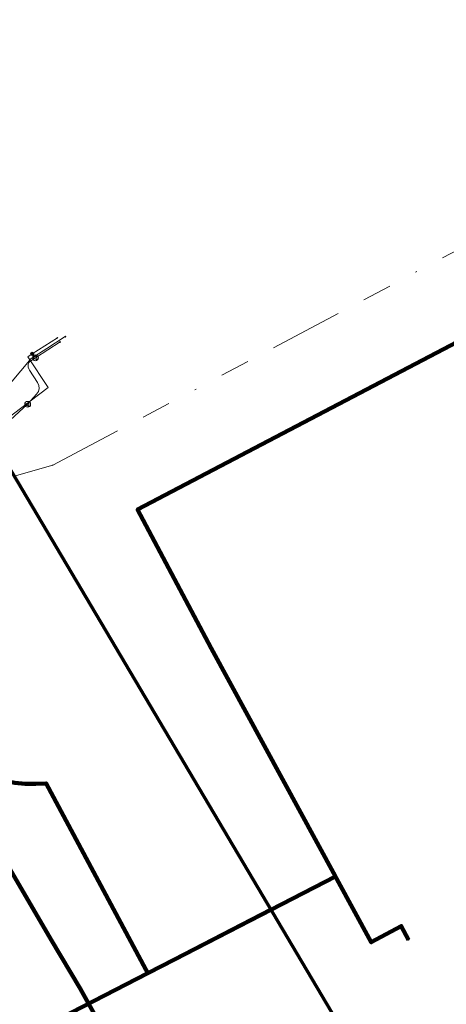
# Model space of a CAD drawing. Header units: metres. Extents: x 242122 to 243107, y 567823 to 568786.
# Tile 80 of 89: x 242502 to 242532, y 568535 to 568603. Entities that reach past the tile are written whole.
import ezdxf
from ezdxf.lldxf.tags import DXFTag

# ---------------------------------------------------------------- set-up
doc = ezdxf.new("R2010")
doc.units = ezdxf.units.M
doc.linetypes.add('RI-OVERIG-SO', pattern=[17, 5, -2, 2, -2, 0, -2, 2, -2])
for name, color, linetype, lineweight in [('B-WA-KL-DATA_HULPSTUK-S', 90, 'Continuous', 18), ('B-WA-KL-DATA_KABELBED-G', 90, 'Continuous', 100), ('B-WA-KL-ET_LS-G', 190, 'KL-LS-SO', 18), ('B-WA-KL-ET_LS_KABELBED-G', 190, 'Continuous', 100), ('B-WA-OG-INFO_ORIENTATIEPOLYGOON-GV', 7, 'Continuous', 70), ('B-WE-KL-DATA_HULPSTUK_KPN BV-S', 90, 'Continuous', 18), ('B-WE-KL-DATA_KABELBED_KPN BV-G', 90, 'Continuous', 100), ('B-WE-KL-ET_LS_400 V_ENEXIS NETBEHEER BV-G', 190, 'KL-LS-SO', 18), ('B-WE-KL-ET_LS_HULPSTUK_ENEXIS NETBEHEER BV-S', 190, 'Continuous', 18), ('B-WE-KL-ET_LS_KABELBED_ENEXIS NETBEHEER BV-G', 190, 'Continuous', 100), ('B-WE-KL-GAS_LD_HULPSTUK_ENEXIS NETBEHEER BV-S', 50, 'Continuous', 18), ('B-WE-KL-GAS_LD_POLYETHYLEEN PE_32_0.1 BAR_ENEXIS NETBEHEER BV-G', 50, 'KL-GAS_LD-SO', 18), ('B-WE-KL-GAS_LD_POLYETHYLEEN PE_40_0.1 BAR_ENEXIS NETBEHEER BV-G', 50, 'KL-GAS_LD-SO', 18), ('B-WE-KL-GAS_LD_STAAL_25_0.1 BAR_ENEXIS NETBEHEER BV-G', 50, 'KL-GAS_LD-SO', 18), ('B-WE-KL-WATER_HULPSTUK_WMD DRINKWATER NV-S', 170, 'Continuous', 18), ('B-WE-KL-WATER_POLYVINYLCHLORIDE PVC_32_WMD DRINKWATER NV-G', 170, 'KL-WATER-SO', 18), ('B-WE-RI-VRIJVERVAL_GEMEENTE TYNAARLO-G', 210, 'RI-OVERIG-SO', 18), ('B-WE-RI-VRIJVERVAL_HULPSTUK_GEMEENTE TYNAARLO-S', 210, 'Continuous', 18)]:
    doc.layers.add(name, color=color, linetype=linetype, lineweight=lineweight)
doc.layers.add('B-WA-OG-INFO_EIS VOORZORGSMAATREGEL-GV', color=7, linetype='Continuous', lineweight=70, true_color=0xfa194b)
doc.styles.add('NLCS-ISO', font='NLCS-ISO.ttf')
doc.styles.get("Standard").update_dxf_attribs({"font": 'arial.ttf'})
tags = doc.linetypes.add('KL-GAS_LD-SO', pattern='A,4,-1,[69,NLCS.shx,S=0.5,R=0,X=0,Y=0],-1,4,-1,["L",Standard,S=1,R=0,X=0.25,Y=-0.5],-2', length=13).pattern_tags.tags
tags[18] = DXFTag(74, 10)
tags = doc.linetypes.add('KL-LS-SO', pattern='A,4,-1,[103,NLCS.shx,S=0.75,R=0,X=0,Y=0],-1,4,-1,["L",Standard,S=1,R=0,X=0,Y=-0.5],-2', length=13).pattern_tags.tags
tags[18] = DXFTag(74, 10)
doc.linetypes.add('KL-WATER-SO', pattern='A,7,-0.5,[168,NLCS.shx,S=0.75,R=0,X=0.75,Y=0],-2', length=9.5)

# ---------------------------------------------------------------- blocks, each defined once
blk = doc.blocks.new('SKL-WTB_HULP_OVERIG-SO')
at = {"color": 0, "linetype": 'ByBlock', "lineweight": 18}
for points in [[(-0.14, 0.14), (0.14, -0.14)], [(0.14, 0.14), (-0.14, -0.14)]]:
    blk.add_lwpolyline(points, dxfattribs=at)
at = {"color": 0, "linetype": 'ByBlock', "lineweight": 18, "style": 'NLCS-ISO', "flags": 1}
for tag, p in [('TYPE', (1.5, 0)), ('OMSCHRIJVING', (1.5, -3)), ('LABEL', (1.5, -1.5))]:
    blk.add_attdef(tag, p, '', height=1, dxfattribs=at)
blk = doc.blocks.new('SKL-WTB_HULP_VERLOOP-SO')
at = {"color": 0, "linetype": 'ByBlock', "lineweight": 18}
for points in [[(0.44, 0.72), (-0.88, 0)], [(0.44, -0.72), (-0.88, 0)], [(0.44, -0.72), (0.44, 0.72)]]:
    blk.add_lwpolyline(points, dxfattribs=at)
blk.add_circle((0, 0), 1, dxfattribs=at)
at = {"color": 0, "linetype": 'ByBlock', "lineweight": 18, "style": 'NLCS-ISO', "flags": 1}
for tag, p in [('TYPE', (1.5, 0)), ('OMSCHRIJVING', (1.5, -3)), ('LABEL', (1.5, -1.5))]:
    blk.add_attdef(tag, p, '', height=1, dxfattribs=at)
blk = doc.blocks.new('SKL-WTB_HULP_MOF-SO')
at = {"linetype": 'ByBlock', "lineweight": 18}
h = blk.add_hatch(color=0, dxfattribs=at)
h.dxf.hatch_style = 1
h.paths.add_polyline_path([(-0.5625, 0, 1), (0.5625, 0, 1)])
at = {"color": 0, "linetype": 'ByBlock', "lineweight": 18}
blk.add_circle((0, 0), 0.5625, dxfattribs=at)
at = {"color": 0, "linetype": 'ByBlock', "lineweight": 18, "style": 'NLCS-ISO', "flags": 1}
for tag, p in [('TYPE', (1.5, 0)), ('OMSCHRIJVING', (1.5, -3)), ('LABEL', (1.5, -1.5))]:
    blk.add_attdef(tag, p, '', height=1, dxfattribs=at)
blk = doc.blocks.new('SRI-HULP_OVERIG-SO')
at = {"color": 0, "linetype": 'ByBlock', "lineweight": 18}
for points in [[(-0.14, 0.14), (0.14, -0.14)], [(0.14, 0.14), (-0.14, -0.14)]]:
    blk.add_lwpolyline(points, dxfattribs=at)
at = {"color": 0, "linetype": 'ByBlock', "lineweight": 18, "style": 'NLCS-ISO', "flags": 1}
for tag, p in [('TYPE', (1.5, 0)), ('OMSCHRIJVING', (1.5, -3)), ('LABEL', (1.5, -1.5))]:
    blk.add_attdef(tag, p, '', height=1, dxfattribs=at)

msp = doc.modelspace()

# ---------------------------------------------------------------- linework, layer by layer
at = {"layer": 'B-WA-KL-DATA_KABELBED-G'}
for points in [[(242476.505, 568614.42), (242473.521, 568612.631), (242474.359, 568610.217), (242484.419, 568587.373), (242480.089, 568585.418), (242497.519, 568552.447), (242498.089, 568551.986), (242498.695, 568551.575), (242499.334, 568551.215), (242500, 568550.91), (242500.673, 568550.667), (242501.364, 568550.479), (242502.068, 568550.348), (242502.78, 568550.275), (242503.496, 568550.26), (242504.211, 568550.303), (242511.045, 568537.58), (242511.179, 568537.333)], [(242519.611, 568541.677), (242512.989, 568538.266), (242511.179, 568537.333)], [(242511.179, 568537.333), (242500, 568531.574), (242498.927, 568531.022)]]:
    msp.add_lwpolyline(points, dxfattribs=at)
at = {"layer": 'B-WA-KL-ET_LS-G'}
msp.add_lwpolyline([(242470.561, 568603.959), (242471.699, 568601.626), (242473.994, 568596.576), (242477.786, 568587.896), (242481.738, 568579.338), (242483.693, 568575.545), (242484.361, 568574.301), (242485.508, 568572.201), (242487.544, 568568.631), (242490.556, 568563.472), (242495.956, 568554.307), (242504.564, 568539.598), (242506.544, 568536.271), (242509.485, 568530.999), (242512.633, 568525.439), (242515.161, 568520.447), (242517.142, 568516.202), (242519.122, 568511.312), (242522.14, 568501.853), (242523.277, 568496.386)], dxfattribs=at)
at = {"layer": 'B-WA-KL-ET_LS_KABELBED-G'}
msp.add_lwpolyline([(242470.561, 568603.959), (242471.699, 568601.626), (242473.994, 568596.576), (242477.786, 568587.896), (242481.738, 568579.338), (242483.693, 568575.545), (242484.361, 568574.301), (242485.508, 568572.201), (242487.544, 568568.631), (242490.556, 568563.472), (242495.956, 568554.307), (242504.564, 568539.598), (242506.544, 568536.271), (242509.485, 568530.999), (242512.633, 568525.439), (242515.161, 568520.447), (242517.142, 568516.202), (242519.122, 568511.312), (242522.14, 568501.853), (242523.277, 568496.386), (242523.996, 568492.562), (242523.888, 568492.158), (242523.6, 568492.493), (242523.068, 568494.57)], dxfattribs=at)
at = {"layer": 'B-WA-OG-INFO_EIS VOORZORGSMAATREGEL-GV'}
msp.add_lwpolyline([(242430.516, 568248.248), (242400.498, 568317.023), (242539.317, 568384.982), (242515.844, 568427.317), (242474.782, 568558.454), (242416.686, 568656.536), (242399.477, 568646.343), (242384.409, 568672.369), (242444.987, 568707.443), (242460.056, 568681.418), (242442.85, 568671.226), (242565.688, 568463.851), (242751.967, 568556.271)], dxfattribs=at)
at = {"layer": 'B-WA-OG-INFO_ORIENTATIEPOLYGOON-GV'}
msp.add_lwpolyline([(242751.967, 568556.271), (242565.688, 568463.851), (242442.85, 568671.226), (242460.056, 568681.418), (242444.987, 568707.443), (242384.409, 568672.369), (242399.477, 568646.343), (242416.686, 568656.536), (242474.782, 568558.454), (242515.844, 568427.317), (242539.317, 568384.982), (242400.498, 568317.023), (242430.516, 568248.248), (242303.944, 568199.794), (242325.606, 568144.321), (242183.26, 568088.734), (242295.105, 568006.717), (242295.17, 568006.649), (242357.548, 568062.526), (242331.727, 568128.648), (242468.882, 568171.376), (242541.371, 568017.685), (242914.445, 568112.908)], dxfattribs=at)
at = {"layer": 'B-WE-KL-DATA_KABELBED_KPN BV-G'}
for points in [[(242767.707, 568703.691), (242759.618, 568699.555), (242701.849, 568669.292), (242643.062, 568638.496), (242586.395, 568608.812), (242518.945, 568573.478), (242510.469, 568569.029), (242515.497, 568559.549), (242524.004, 568543.94)], [(242490.042, 568622.536), (242473.521, 568612.631), (242474.359, 568610.217), (242484.419, 568587.373), (242480.089, 568585.418), (242497.519, 568552.447), (242498.089, 568551.986), (242498.695, 568551.575), (242499.334, 568551.215), (242500, 568550.91), (242500.673, 568550.667), (242501.364, 568550.479), (242502.068, 568550.348), (242502.78, 568550.275), (242503.496, 568550.26), (242504.211, 568550.303), (242511.045, 568537.58), (242511.179, 568537.333)], [(242524.004, 568543.94), (242512.989, 568538.266), (242511.179, 568537.333)], [(242524.004, 568543.94), (242524.087, 568543.788), (242526.461, 568539.433), (242528.516, 568540.539), (242529.016, 568539.614)], [(242511.179, 568537.333), (242500, 568531.574), (242498.927, 568531.022)]]:
    msp.add_lwpolyline(points, dxfattribs=at)
at = {"layer": 'B-WE-KL-ET_LS_400 V_ENEXIS NETBEHEER BV-G'}
for points in [[(242470.561, 568603.959), (242471.699, 568601.626), (242473.994, 568596.576), (242477.786, 568587.896), (242481.738, 568579.338), (242483.693, 568575.545), (242484.361, 568574.301), (242485.508, 568572.201), (242487.544, 568568.631), (242490.556, 568563.472), (242495.956, 568554.307), (242504.564, 568539.598), (242506.544, 568536.271), (242509.485, 568530.999), (242512.633, 568525.439), (242515.161, 568520.447), (242517.142, 568516.202), (242519.122, 568511.312), (242522.14, 568501.853), (242523.277, 568496.386)], [(242503.265, 568579.667), (242504.985, 568580.769)], [(242472.089, 568552.635), (242476.395, 568555.533), (242482.432, 568561.918), (242489.158, 568565.866), (242504.362, 568577.366), (242502.974, 568579.48), (242503.265, 568579.667)]]:
    msp.add_lwpolyline(points, dxfattribs=at)
at = {"layer": 'B-WE-KL-ET_LS_KABELBED_ENEXIS NETBEHEER BV-G'}
msp.add_lwpolyline([(242470.561, 568603.959), (242471.699, 568601.626), (242473.994, 568596.576), (242477.786, 568587.896), (242481.738, 568579.338), (242483.693, 568575.545), (242484.361, 568574.301), (242485.508, 568572.201), (242487.544, 568568.631), (242490.556, 568563.472), (242495.956, 568554.307), (242504.564, 568539.598), (242506.544, 568536.271), (242509.485, 568530.999), (242512.633, 568525.439), (242515.161, 568520.447), (242517.142, 568516.202), (242519.122, 568511.312), (242522.14, 568501.853), (242523.277, 568496.386), (242523.996, 568492.562), (242523.888, 568492.158), (242523.6, 568492.493), (242523.068, 568494.57)], dxfattribs=at)
at = {"layer": 'B-WE-KL-GAS_LD_POLYETHYLEEN PE_32_0.1 BAR_ENEXIS NETBEHEER BV-G'}
msp.add_lwpolyline([(242502.951, 568576.224), (242503.56, 568576.916), (242503.688, 568577.106), (242503.74, 568577.303), (242503.718, 568577.504), (242503.62, 568577.712), (242503.08, 568578.553), (242503.023, 568578.656), (242502.988, 568578.754), (242502.975, 568578.848), (242502.983, 568578.936), (242503.012, 568579.02), (242503.064, 568579.1), (242503.137, 568579.174), (242503.231, 568579.244), (242503.484, 568579.406)], dxfattribs=at)
at = {"layer": 'B-WE-KL-GAS_LD_POLYETHYLEEN PE_40_0.1 BAR_ENEXIS NETBEHEER BV-G'}
msp.add_lwpolyline([(242472.111, 568548.177), (242476.485, 568554.536), (242476.731, 568554.849), (242477.015, 568555.128), (242482.745, 568560.082), (242483.058, 568560.328), (242483.393, 568560.544), (242489.875, 568564.318), (242490.208, 568564.536), (242490.514, 568564.789), (242502.951, 568576.224)], dxfattribs=at)
at = {"layer": 'B-WE-KL-GAS_LD_STAAL_25_0.1 BAR_ENEXIS NETBEHEER BV-G'}
msp.add_lwpolyline([(242503.484, 568579.406), (242505.168, 568580.485)], dxfattribs=at)
at = {"layer": 'B-WE-KL-WATER_POLYVINYLCHLORIDE PVC_32_WMD DRINKWATER NV-G'}
msp.add_lwpolyline([(242505.528, 568580.851), (242504.263, 568580.044), (242503.189, 568579.345), (242491.066, 568564.905), (242490.21, 568564.355), (242471.236, 568549.892), (242467.537, 568555.687)], dxfattribs=at)
at = {"layer": 'B-WE-RI-VRIJVERVAL_GEMEENTE TYNAARLO-G'}
for points in [[(242504.674, 568572.058), (242549.45, 568595.86)], [(242504.674, 568572.058), (242502.032, 568571.3)]]:
    msp.add_lwpolyline(points, dxfattribs=at)

# ---------------------------------------------------------------- block references
at = {"layer": 'B-WA-KL-DATA_HULPSTUK-S', "xscale": 0.2, "yscale": 0.2, "zscale": 0.2}
msp.add_blockref('SKL-WTB_HULP_OVERIG-SO', (242511.179, 568537.333), dxfattribs=at)
at = {"layer": 'B-WE-KL-DATA_HULPSTUK_KPN BV-S', "xscale": 0.2, "yscale": 0.2, "zscale": 0.2}
for p in [(242524.004, 568543.94), (242529.016, 568539.614), (242511.179, 568537.333)]:
    msp.add_blockref('SKL-WTB_HULP_OVERIG-SO', p, dxfattribs=at)
at = {"layer": 'B-WE-KL-ET_LS_HULPSTUK_ENEXIS NETBEHEER BV-S', "xscale": 0.2, "yscale": 0.2, "zscale": 0.2}
for name, p in [('SKL-WTB_HULP_OVERIG-SO', (242504.985, 568580.769)), ('SKL-WTB_HULP_MOF-SO', (242503.265, 568579.667))]:
    msp.add_blockref(name, p, dxfattribs=at)
at = {"layer": 'B-WE-KL-GAS_LD_HULPSTUK_ENEXIS NETBEHEER BV-S', "xscale": 0.2, "yscale": 0.2, "zscale": 0.2}
for name, p in [('SKL-WTB_HULP_OVERIG-SO', (242505.168, 568580.485)), ('SKL-WTB_HULP_VERLOOP-SO', (242503.484, 568579.406)), ('SKL-WTB_HULP_VERLOOP-SO', (242502.951, 568576.224))]:
    msp.add_blockref(name, p, dxfattribs=at)
at = {"layer": 'B-WE-KL-WATER_HULPSTUK_WMD DRINKWATER NV-S', "xscale": 0.2, "yscale": 0.2, "zscale": 0.2}
msp.add_blockref('SKL-WTB_HULP_OVERIG-SO', (242505.528, 568580.851), dxfattribs=at)
at = {"layer": 'B-WE-RI-VRIJVERVAL_HULPSTUK_GEMEENTE TYNAARLO-S', "xscale": 0.2, "yscale": 0.2, "zscale": 0.2}
msp.add_blockref('SRI-HULP_OVERIG-SO', (242504.674, 568572.058), dxfattribs=at)

doc.saveas('drawing.dxf')
